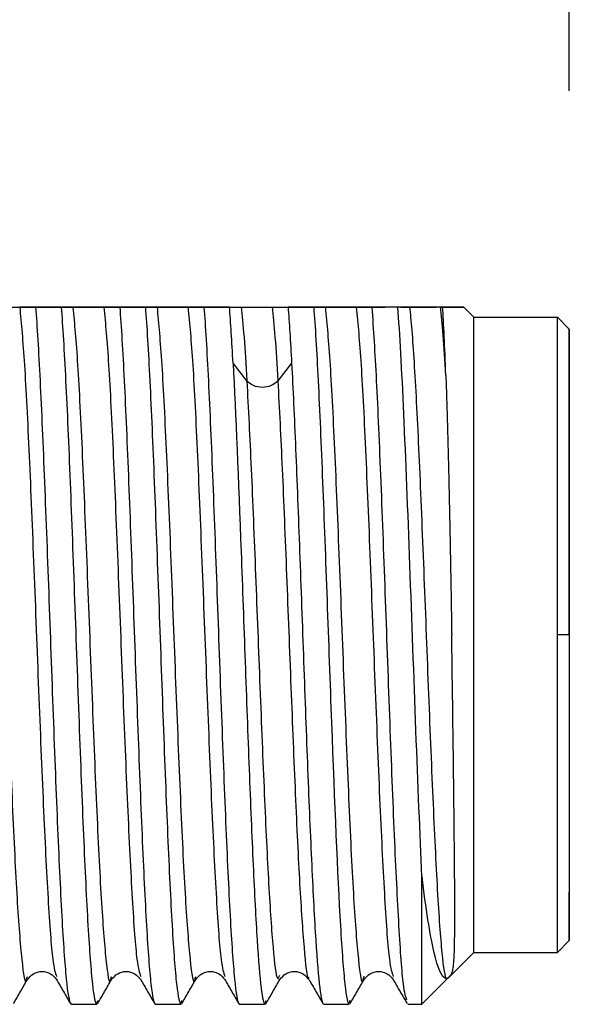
# Model space of a CAD drawing. Header units: millimetres. Extents: x 0 to 420, y 0 to 297.
# Tile 48 of 87: x 255.19 to 257.5, y 161.79 to 165.92. Entities that reach past the tile are written whole.
import ezdxf

# ---------------------------------------------------------------- set-up
doc = ezdxf.new("R2010")
doc.units = ezdxf.units.MM
doc.linetypes.add('SLD-Solido', pattern=[0])
doc.layers.add('BLOCCO', color=7, linetype='SLD-Solido')
doc.styles.add('SLDTEXTSTYLE12', font='GOTHIC.TTF', dxfattribs={"width": 0.913})
doc.dimstyles.new('SLDDIMSTYLE3', dxfattribs={"dimtxt": 3.5, "dimasz": 3, "dimexe": 0, "dimexo": 0.0625, "dimgap": 0.875, "dimtad": 1, "dimdec": 1, "dimlfac": 2, "dimrnd": 1e-09, "dimzin": 12, "dimdsep": 46, "dimtxsty": 'SLDTEXTSTYLE12', "dimsah": 1, "dimcen": 0.09, "dimadec": 0, "dimazin": 3, "dimtfac": 1, "dimtdec": 1, "dimtofl": 0, "dimtmove": 0, "dimatfit": 3, "dimfxl": 0, "dimfrac": 2, "dimtolj": 1, "dimtzin": 12, "dimarcsym": 0})

# ---------------------------------------------------------------- blocks, each defined once
blk = doc.blocks.new('_D_4')
at = {"layer": 'BLOCCO'}
for p, q in [((215.4091, 178.1154), (215.4091, 194.7253)), ((257.4969, 165.626), (257.4969, 194.7253)), ((215.4091, 193.7253), (257.4969, 193.7253))]:
    blk.add_line(p, q, dxfattribs=at)
for points in [[(215.4091, 193.7253), (218.4091, 193.2253), (218.4091, 194.2253)], [(257.4969, 193.7253), (254.4969, 194.2253), (254.4969, 193.2253)]]:
    blk.add_solid(points, dxfattribs=at)
at = {"layer": 'BLOCCO', "insert": (231.9273, 198.196), "char_height": 3.5, "attachment_point": 1, "rotation": 360, "style": 'SLDTEXTSTYLE12'}
blk.add_mtext('84.2', dxfattribs=at)

msp = doc.modelspace()

# ---------------------------------------------------------------- linework, layer by layer
at = {"color": 7, "linetype": 'SLD-Solido', "lineweight": 25}
for p, q in [((255.2058, 164.7185), (255.3132, 164.7185)), ((255.3671, 164.7185), (255.2596, 164.7185)), ((255.5585, 164.7185), (255.666, 164.7185)), ((255.7198, 164.7185), (255.6124, 164.7185)), ((255.9113, 164.7185), (256.0187, 164.7185)), ((256.0726, 164.7185), (255.9652, 164.7185)), ((256.2641, 164.7185), (256.3715, 164.7185)), ((256.4254, 164.7185), (256.318, 164.7185)), ((256.6169, 164.7185), (256.7243, 164.7185)), ((256.7782, 164.7185), (256.6708, 164.7185)), ((257.0969, 164.676), (257.0544, 164.7185)), ((257.0969, 164.676), (257.4469, 164.676)), ((257.4969, 164.626), (257.4469, 164.676)), ((256.1452, 164.4093), (256.0875, 164.4828)), ((256.3329, 164.4828), (256.2751, 164.4093)), ((257.4969, 163.3435), (257.4469, 163.3435)), ((257.4469, 162.011), (257.4969, 162.061)), ((257.0969, 162.011), (256.8794, 161.7935)), ((257.0969, 162.011), (257.4469, 162.011)), ((255.4091, 161.7935), (255.5165, 161.7935)), ((255.5165, 161.7935), (255.5201, 161.8099)), ((255.7619, 161.7935), (255.8693, 161.7935)), ((255.8693, 161.7935), (255.8729, 161.8099)), ((256.1147, 161.7935), (256.2221, 161.7935)), ((256.2221, 161.7935), (256.2257, 161.8098)), ((256.4674, 161.7935), (256.5748, 161.7935)), ((256.5748, 161.7935), (256.5785, 161.8101)), ((256.8202, 161.7935), (256.8794, 161.7935))]:
    msp.add_line(p, q, dxfattribs=at)
at = {"color": 7, "linetype": 'SLD-Solido', "lineweight": 25, "flags": 128}
for points in [[(257.0969, 162.011), (257.0969, 162.0401), (257.0969, 162.1262), (257.0969, 162.2654), (257.0969, 162.4518), (257.0969, 162.6772), (257.0969, 162.9317), (257.0969, 163.2042), (257.0969, 163.4827), (257.0969, 163.7552), (257.0969, 164.0097), (257.0969, 164.2351), (257.0969, 164.4215), (257.0969, 164.5608), (257.0969, 164.6468), (257.0969, 164.676)], [(256.8794, 161.7935), (256.8794, 161.8024), (256.8794, 161.829), (256.8794, 161.873), (256.8794, 161.934), (256.8794, 162.0111), (256.8794, 162.1036), (256.8794, 162.2103), (256.8794, 162.3301)]]:
    msp.add_lwpolyline(points, dxfattribs=at)
at = {"color": 7, "linetype": 'SLD-Solido', "lineweight": 25}
for points, knots in [([(255.0632, 164.7185), (255.0698, 164.6478), (255.083, 164.5065), (255.1028, 164.1064), (255.1226, 163.6248), (255.1423, 163.1051), (255.1621, 162.6166), (255.1819, 162.2131), (255.2017, 161.9639), (255.2161, 161.8636), (255.224, 161.904), (255.2252, 161.9105)], [0, 0, 0, 0, 0.122091, 0.244182, 0.366273, 0.488363, 0.610454, 0.732544, 0.854634, 0.976724, 1, 1, 1, 1]), ([(255.1568, 164.7184), (255.1601, 164.7184), (255.1667, 164.7184), (255.1786, 164.7185), (255.1914, 164.7182), (255.2011, 164.7183), (255.2058, 164.7184)], [0, 0, 0, 0, 0.248719, 0.500084, 0.760551, 1, 1, 1, 1]), ([(255.2596, 164.7184), (255.2593, 164.7184), (255.2585, 164.7184), (255.2569, 164.7184), (255.2542, 164.7184), (255.2488, 164.7184), (255.2383, 164.7184), (255.218, 164.7184), (255.2031, 164.7185), (255.1931, 164.7185)], [0, 0, 0, 0, 0.015572, 0.031197, 0.062446, 0.124943, 0.24994, 0.499939, 1, 1, 1, 1]), ([(255.1931, 164.7185), (255.1997, 164.6478), (255.2129, 164.5065), (255.2327, 164.1064), (255.2525, 163.6247), (255.2722, 163.1055), (255.292, 162.615), (255.3118, 162.219), (255.3303, 161.9593), (255.3423, 161.9254), (255.3476, 161.9103)], [0, 0, 0, 0, 0.12802, 0.256039, 0.384058, 0.512078, 0.640097, 0.768116, 0.896135, 1, 1, 1, 1]), ([(255.2596, 164.7185), (255.2659, 164.6391), (255.2721, 164.5342), (255.2846, 164.2846), (255.2908, 164.1399), (255.3032, 163.8268), (255.3095, 163.6583), (255.3219, 163.316), (255.3281, 163.1422), (255.3406, 162.8082), (255.3468, 162.6481), (255.3593, 162.3591), (255.3655, 162.2303), (255.378, 162.018), (255.3842, 161.9346), (255.3966, 161.8223), (255.4029, 161.7935), (255.4091, 161.7935)], [0, 0, 0, 0, 0.125, 0.125, 0.25, 0.25, 0.375, 0.375, 0.5, 0.5, 0.625, 0.625, 0.75, 0.75, 0.875, 0.875, 1, 1, 1, 1]), ([(255.3132, 164.7184), (255.3136, 164.7184), (255.3143, 164.7184), (255.3159, 164.7184), (255.3186, 164.7184), (255.324, 164.7184), (255.3346, 164.7184), (255.3549, 164.7184), (255.3698, 164.7184), (255.3797, 164.7184)], [0, 0, 0, 0, 0.015581, 0.031206, 0.062456, 0.124959, 0.249966, 0.499982, 1, 1, 1, 1]), ([(255.416, 164.7184), (255.4093, 164.7184), (255.3957, 164.7184), (255.3767, 164.7184), (255.3671, 164.7185)], [0, 0, 0, 0, 0.493629, 1, 1, 1, 1]), ([(255.3671, 164.7185), (255.3733, 164.6391), (255.3795, 164.5341), (255.392, 164.2846), (255.3982, 164.1399), (255.4106, 163.8268), (255.4169, 163.6583), (255.4293, 163.316), (255.4355, 163.1422), (255.448, 162.8082), (255.4542, 162.6482), (255.4667, 162.3591), (255.4729, 162.2304), (255.4854, 162.018), (255.4916, 161.9347), (255.504, 161.8224), (255.5103, 161.7935), (255.5165, 161.7935)], [0, 0, 0, 0, 0.125, 0.125, 0.25, 0.25, 0.375, 0.375, 0.5, 0.5, 0.625, 0.625, 0.75, 0.75, 0.875, 0.875, 1, 1, 1, 1]), ([(255.3797, 164.7184), (255.3828, 164.7184), (255.3889, 164.7185), (255.4006, 164.7185), (255.4127, 164.7184), (255.4241, 164.7184), (255.435, 164.7184), (255.4472, 164.7185), (255.4599, 164.7184), (255.4703, 164.7184), (255.4788, 164.7185), (255.4862, 164.7185), (255.4945, 164.7184), (255.5031, 164.7185), (255.5074, 164.7184), (255.5096, 164.7184)], [0, 0, 0, 0, 0.125177, 0.25029, 0.340271, 0.408157, 0.462247, 0.500117, 0.533747, 0.578023, 0.639095, 0.689287, 0.749715, 0.874817, 1, 1, 1, 1]), ([(255.5459, 164.7184), (255.5428, 164.7184), (255.5367, 164.7184), (255.5222, 164.7184), (255.5066, 164.7182), (255.4837, 164.7185), (255.4657, 164.7184), (255.4553, 164.7184), (255.4468, 164.7184), (255.4394, 164.7184), (255.4311, 164.7184), (255.4225, 164.7184), (255.4182, 164.7184), (255.416, 164.7184)], [0, 0, 0, 0, 0.125433, 0.250813, 0.413197, 0.499078, 0.532846, 0.577226, 0.638344, 0.688644, 0.74919, 0.874558, 1, 1, 1, 1]), ([(255.416, 164.7184), (255.4226, 164.6478), (255.4358, 164.5065), (255.4555, 164.1064), (255.4753, 163.6248), (255.4951, 163.1051), (255.5149, 162.6166), (255.5347, 162.2131), (255.5545, 161.964), (255.5689, 161.8636), (255.5767, 161.904), (255.578, 161.9104)], [0, 0, 0, 0, 0.122107, 0.244215, 0.366322, 0.48843, 0.610537, 0.732644, 0.854752, 0.976859, 1, 1, 1, 1]), ([(255.5096, 164.7184), (255.5129, 164.7184), (255.5194, 164.7184), (255.5314, 164.7185), (255.5441, 164.7182), (255.5539, 164.7183), (255.5585, 164.7184)], [0, 0, 0, 0, 0.248534, 0.500027, 0.760524, 1, 1, 1, 1]), ([(255.6124, 164.7185), (255.6, 164.7184), (255.5755, 164.7184), (255.5557, 164.7184), (255.5459, 164.7184)], [0, 0, 0, 0, 0.506746, 1, 1, 1, 1]), ([(255.5459, 164.7184), (255.5525, 164.6478), (255.5657, 164.5065), (255.5855, 164.1064), (255.6052, 163.6247), (255.625, 163.1055), (255.6448, 162.615), (255.6646, 162.219), (255.6831, 161.9594), (255.6951, 161.9256), (255.7004, 161.9104)], [0, 0, 0, 0, 0.128038, 0.256076, 0.384113, 0.512151, 0.640189, 0.768226, 0.896264, 1, 1, 1, 1]), ([(255.6124, 164.7185), (255.6187, 164.6391), (255.6249, 164.5342), (255.6373, 164.2846), (255.6436, 164.1399), (255.656, 163.8268), (255.6622, 163.6583), (255.6747, 163.316), (255.6809, 163.1422), (255.6934, 162.8082), (255.6996, 162.6481), (255.7121, 162.3591), (255.7183, 162.2303), (255.7307, 162.018), (255.737, 161.9346), (255.7494, 161.8223), (255.7556, 161.7935), (255.7619, 161.7935)], [0, 0, 0, 0, 0.125, 0.125, 0.25, 0.25, 0.375, 0.375, 0.5, 0.5, 0.625, 0.625, 0.75, 0.75, 0.875, 0.875, 1, 1, 1, 1]), ([(255.666, 164.7185), (255.6784, 164.7184), (255.7029, 164.7184), (255.7227, 164.7184), (255.7325, 164.7184)], [0, 0, 0, 0, 0.506695, 1, 1, 1, 1]), ([(255.7688, 164.7184), (255.7655, 164.7184), (255.7589, 164.7184), (255.7472, 164.7184), (255.7364, 164.7184), (255.7283, 164.7184), (255.7241, 164.7184), (255.722, 164.7184), (255.7208, 164.7184), (255.7202, 164.7185), (255.7199, 164.7184), (255.7198, 164.7184), (255.7198, 164.7184), (255.7198, 164.7184)], [0, 0, 0, 0, 0.248541, 0.500027, 0.750034, 0.875038, 0.937539, 0.968789, 0.984413, 0.996045, 0.998995, 0.999755, 1, 1, 1, 1]), ([(255.7198, 164.7184), (255.7261, 164.6391), (255.7323, 164.5341), (255.7447, 164.2845), (255.751, 164.1399), (255.7634, 163.8267), (255.7696, 163.6583), (255.7821, 163.316), (255.7883, 163.1422), (255.8008, 162.8082), (255.807, 162.6481), (255.8195, 162.3592), (255.8257, 162.2303), (255.8381, 162.0181), (255.8444, 161.9346), (255.8568, 161.8224), (255.8631, 161.7934), (255.8693, 161.7935)], [0, 0, 0, 0, 0.125, 0.125, 0.25, 0.25, 0.375, 0.375, 0.5, 0.5, 0.625, 0.625, 0.75, 0.75, 0.875, 0.875, 1, 1, 1, 1]), ([(255.7325, 164.7184), (255.7356, 164.7184), (255.7417, 164.7184), (255.7534, 164.7184), (255.7654, 164.7184), (255.7768, 164.7184), (255.7878, 164.7184), (255.8, 164.7184), (255.8127, 164.7184), (255.8231, 164.7184), (255.8316, 164.7184), (255.8389, 164.7184), (255.8473, 164.7184), (255.8559, 164.7184), (255.8602, 164.7184), (255.8624, 164.7184)], [0, 0, 0, 0, 0.125173, 0.250295, 0.340278, 0.408162, 0.462249, 0.500116, 0.533743, 0.578016, 0.639085, 0.689278, 0.749707, 0.874818, 1, 1, 1, 1]), ([(255.8987, 164.7184), (255.8956, 164.7184), (255.8895, 164.7185), (255.875, 164.7185), (255.8594, 164.7183), (255.8365, 164.7185), (255.8185, 164.7184), (255.808, 164.7184), (255.7996, 164.7185), (255.7922, 164.7185), (255.7838, 164.7185), (255.7753, 164.7185), (255.7709, 164.7185), (255.7688, 164.7184)], [0, 0, 0, 0, 0.1254332, 0.2508048, 0.4131917, 0.4990792, 0.5328494, 0.577233, 0.6383552, 0.6886562, 0.7492014, 0.8745607, 1, 1, 1, 1]), ([(255.7688, 164.7184), (255.7754, 164.6478), (255.7885, 164.5065), (255.8083, 164.1064), (255.8281, 163.6248), (255.8479, 163.1051), (255.8677, 162.6166), (255.8875, 162.2131), (255.9072, 161.9639), (255.9217, 161.8636), (255.9295, 161.9039), (255.9308, 161.9103)], [0, 0, 0, 0, 0.122116, 0.244233, 0.366349, 0.488466, 0.610583, 0.7327, 0.854817, 0.976935, 1, 1, 1, 1]), ([(255.8624, 164.7184), (255.8691, 164.7184), (255.8827, 164.7184), (255.9017, 164.7184), (255.9113, 164.7185)], [0, 0, 0, 0, 0.493681, 1, 1, 1, 1]), ([(255.9652, 164.7184), (255.9648, 164.7184), (255.964, 164.7184), (255.9625, 164.7184), (255.9597, 164.7184), (255.9544, 164.7184), (255.9438, 164.7184), (255.9235, 164.7184), (255.9086, 164.7184), (255.8987, 164.7184)], [0, 0, 0, 0, 0.015575, 0.031201, 0.062452, 0.124955, 0.249963, 0.49998, 1, 1, 1, 1]), ([(255.8987, 164.7184), (255.9053, 164.6478), (255.9185, 164.5065), (255.9382, 164.1064), (255.958, 163.6247), (255.9778, 163.1055), (255.9976, 162.615), (256.0174, 162.219), (256.0359, 161.9594), (256.0478, 161.9256), (256.0532, 161.9104)], [0, 0, 0, 0, 0.128048, 0.256096, 0.384144, 0.512192, 0.640241, 0.768289, 0.896338, 1, 1, 1, 1]), ([(255.9652, 164.7185), (255.9714, 164.6391), (255.9777, 164.5342), (255.9901, 164.2846), (255.9963, 164.1399), (256.0088, 163.8268), (256.015, 163.6583), (256.0275, 163.316), (256.0337, 163.1422), (256.0462, 162.8082), (256.0524, 162.6481), (256.0648, 162.3591), (256.0711, 162.2303), (256.0835, 162.018), (256.0897, 161.9346), (256.1022, 161.8223), (256.1084, 161.7935), (256.1147, 161.7935)], [0, 0, 0, 0, 0.125, 0.125, 0.25, 0.25, 0.375, 0.375, 0.5, 0.5, 0.625, 0.625, 0.75, 0.75, 0.875, 0.875, 1, 1, 1, 1]), ([(256.0187, 164.7184), (256.0191, 164.7184), (256.0199, 164.7184), (256.0215, 164.7184), (256.0242, 164.7184), (256.0296, 164.7184), (256.0401, 164.7184), (256.0604, 164.7184), (256.0753, 164.7184), (256.0853, 164.7185)], [0, 0, 0, 0, 0.015569, 0.031194, 0.062444, 0.124945, 0.249946, 0.49995, 1, 1, 1, 1]), ([(256.0726, 164.7185), (256.0823, 164.7185), (256.1013, 164.7185), (256.1149, 164.7185), (256.1215, 164.7185)], [0, 0, 0, 0, 0.511283, 1, 1, 1, 1]), ([(256.0853, 164.7185), (256.0888, 164.7184), (256.0951, 164.7184), (256.1069, 164.7185), (256.1182, 164.7184), (256.1296, 164.7184), (256.1405, 164.7184), (256.1528, 164.7184), (256.1654, 164.7184), (256.1759, 164.7184), (256.1844, 164.7184), (256.1917, 164.7184), (256.1994, 164.7185), (256.2082, 164.7184), (256.2126, 164.7184), (256.2152, 164.7185)], [0, 0, 0, 0, 0.143352, 0.250283, 0.340267, 0.408159, 0.462247, 0.500118, 0.533743, 0.578019, 0.639096, 0.689283, 0.749724, 0.855902, 1, 1, 1, 1]), ([(256.1215, 164.7185), (256.1238, 164.7185), (256.1281, 164.7185), (256.1377, 164.7185), (256.1479, 164.7185), (256.1585, 164.7185), (256.1699, 164.7185), (256.1854, 164.7185), (256.2022, 164.7185), (256.2125, 164.7185), (256.222, 164.7185), (256.2314, 164.7185), (256.2422, 164.7185), (256.2483, 164.7185), (256.2514, 164.7185)], [0, 0, 0, 0, 0.129845, 0.251038, 0.342331, 0.411593, 0.4619, 0.501085, 0.553761, 0.640939, 0.690709, 0.750459, 0.869534, 1, 1, 1, 1]), ([(256.2152, 164.7185), (256.2184, 164.7185), (256.225, 164.7184), (256.2367, 164.7184), (256.2475, 164.7184), (256.2556, 164.7184), (256.2598, 164.7184), (256.262, 164.7184), (256.2631, 164.7184), (256.2637, 164.7184), (256.264, 164.7184), (256.2641, 164.7184), (256.2641, 164.7184)], [0, 0, 0, 0, 0.248572, 0.500062, 0.750058, 0.875055, 0.937554, 0.968803, 0.984428, 0.996052, 0.999003, 1, 1, 1, 1]), ([(256.2514, 164.7185), (256.2611, 164.7185), (256.2809, 164.7185), (256.3054, 164.7185), (256.318, 164.7185)], [0, 0, 0, 0, 0.486785, 1, 1, 1, 1]), ([(256.3715, 164.7184), (256.3715, 164.7184), (256.3715, 164.7185), (256.3716, 164.7184), (256.372, 164.7185), (256.3728, 164.7184), (256.3742, 164.7185), (256.377, 164.7184), (256.3824, 164.7185), (256.3929, 164.7185), (256.4132, 164.7184), (256.4281, 164.7184), (256.438, 164.7184)], [0, 0, 0, 0, 0.000253, 0.001008, 0.003947, 0.015589, 0.031208, 0.062447, 0.124928, 0.249904, 0.499893, 1, 1, 1, 1]), ([(256.4254, 164.7185), (256.4316, 164.6392), (256.4378, 164.534), (256.4503, 164.2845), (256.4565, 164.1399), (256.469, 163.8267), (256.4752, 163.6583), (256.4877, 163.316), (256.4939, 163.1422), (256.5126, 162.6412), (256.525, 162.3363), (256.5437, 162.0183), (256.5499, 161.9346), (256.5624, 161.8223), (256.5686, 161.7937), (256.5748, 161.7936)], [0, 0, 0, 0, 0.125, 0.125, 0.25, 0.25, 0.375, 0.375, 0.5, 0.5, 0.75, 0.75, 0.875, 0.875, 1, 1, 1, 1]), ([(256.4743, 164.7183), (256.4676, 164.7183), (256.454, 164.7184), (256.435, 164.7184), (256.4254, 164.7185)], [0, 0, 0, 0, 0.493638, 1, 1, 1, 1]), ([(256.438, 164.7184), (256.4411, 164.7184), (256.4473, 164.7184), (256.4598, 164.7183), (256.4743, 164.7182), (256.4887, 164.7182), (256.5043, 164.7183), (256.5192, 164.7182), (256.5301, 164.7181), (256.5412, 164.7182), (256.5495, 164.7183), (256.5561, 164.7184), (256.5616, 164.7183), (256.5656, 164.7186), (256.5675, 164.7184), (256.5679, 164.7184)], [0, 0, 0, 0, 0.125353, 0.25067, 0.368077, 0.449344, 0.500144, 0.535713, 0.585381, 0.65573, 0.749286, 0.808176, 0.874626, 0.966791, 1, 1, 1, 1]), ([(256.6042, 164.7183), (256.6035, 164.7183), (256.6007, 164.7186), (256.5937, 164.7182), (256.5825, 164.7183), (256.568, 164.7182), (256.5535, 164.7182), (256.5379, 164.7184), (256.5231, 164.7182), (256.5121, 164.7181), (256.501, 164.7182), (256.4927, 164.7183), (256.4861, 164.7183), (256.4807, 164.7182), (256.4767, 164.7186), (256.4748, 164.7183), (256.4743, 164.7183)], [0, 0, 0, 0, 0.0332, 0.125354, 0.250675, 0.368249, 0.449513, 0.500171, 0.535814, 0.585524, 0.65584, 0.749287, 0.80809, 0.874625, 0.966735, 1, 1, 1, 1]), ([(256.4743, 164.7183), (256.4809, 164.6477), (256.4941, 164.5064), (256.5139, 164.1065), (256.5337, 163.6248), (256.5534, 163.1051), (256.5732, 162.6167), (256.593, 162.2131), (256.6128, 161.9639), (256.6272, 161.8637), (256.6351, 161.9042), (256.6364, 161.9107)], [0, 0, 0, 0, 0.122065, 0.244148, 0.366241, 0.488317, 0.610382, 0.732462, 0.854556, 0.976633, 1, 1, 1, 1]), ([(256.568, 164.7184), (256.5747, 164.7184), (256.5882, 164.7184), (256.6073, 164.7184), (256.6169, 164.7184)], [0, 0, 0, 0, 0.493822, 1, 1, 1, 1]), ([(256.6708, 164.7184), (256.6584, 164.7185), (256.6339, 164.7186), (256.614, 164.7185), (256.6042, 164.7184)], [0, 0, 0, 0, 0.506265, 1, 1, 1, 1]), ([(256.6042, 164.7184), (256.6108, 164.6478), (256.624, 164.5065), (256.6438, 164.1064), (256.6635, 163.6247), (256.6833, 163.1055), (256.7031, 162.6151), (256.7229, 162.2191), (256.7414, 161.9595), (256.7533, 161.9257), (256.7587, 161.9105)], [0, 0, 0, 0, 0.128065, 0.256127, 0.384185, 0.512242, 0.640298, 0.768355, 0.896415, 1, 1, 1, 1]), ([(256.8166, 161.8101), (256.8116, 161.8244), (256.8003, 161.8566), (256.7829, 162.1046), (256.7642, 162.4872), (256.7455, 162.9684), (256.7268, 163.4903), (256.7081, 163.9934), (256.6894, 164.4361), (256.677, 164.6243), (256.6708, 164.7185)], [0, 0, 0, 0, 0.103093, 0.231222, 0.359352, 0.487482, 0.615611, 0.743741, 0.87187, 1, 1, 1, 1]), ([(256.8794, 162.3301), (256.871, 162.5064), (256.8626, 162.7174), (256.8457, 163.1675), (256.8372, 163.4062), (256.8204, 163.8638), (256.8119, 164.0824), (256.795, 164.4561), (256.7866, 164.6109), (256.7782, 164.7185)], [0, 0, 0, 0, 0.25, 0.25, 0.5, 0.5, 0.75, 0.75, 1, 1, 1, 1]), ([(256.8271, 164.7184), (256.8238, 164.7184), (256.8173, 164.7184), (256.8056, 164.7183), (256.7947, 164.7183), (256.7866, 164.7183), (256.7824, 164.7183), (256.78, 164.7184), (256.7788, 164.7183), (256.7782, 164.7183)], [0, 0, 0, 0, 0.248609, 0.500032, 0.750094, 0.875145, 0.937674, 0.96894, 1, 1, 1, 1]), ([(256.7908, 164.7183), (256.7939, 164.7183), (256.8, 164.7184), (256.8117, 164.7184), (256.8238, 164.7184), (256.8352, 164.7184), (256.8461, 164.7184), (256.8583, 164.7184), (256.871, 164.7184), (256.8815, 164.7184), (256.8899, 164.7184), (256.8973, 164.7184), (256.9057, 164.7184), (256.9142, 164.7184), (256.9186, 164.7183), (256.9207, 164.7183)], [0, 0, 0, 0, 0.1251369, 0.2502555, 0.340237, 0.4081225, 0.462214, 0.5000884, 0.5337228, 0.5780011, 0.6390724, 0.689264, 0.7496915, 0.8748055, 1, 1, 1, 1]), ([(256.957, 164.7185), (256.9534, 164.7184), (256.9472, 164.7184), (256.9326, 164.7185), (256.9177, 164.7182), (256.8948, 164.7184), (256.8768, 164.7184), (256.8664, 164.7184), (256.8579, 164.7184), (256.8506, 164.7184), (256.8428, 164.7185), (256.8341, 164.7184), (256.8296, 164.7184), (256.8271, 164.7184)], [0, 0, 0, 0, 0.143675, 0.250808, 0.413211, 0.499111, 0.532882, 0.577271, 0.638403, 0.688701, 0.749262, 0.855871, 1, 1, 1, 1]), ([(256.8271, 164.7184), (256.8334, 164.6664), (256.8398, 164.5876), (256.8525, 164.3863), (256.8588, 164.2632), (256.8715, 163.9871), (256.8779, 163.8341), (256.8906, 163.5149), (256.8969, 163.3489), (256.9096, 163.0231), (256.916, 162.8633), (256.9287, 162.5677), (256.935, 162.4322), (256.9477, 162.2009), (256.954, 162.1048), (256.9667, 161.9641), (256.9731, 161.9189), (256.9794, 161.9015)], [0, 0, 0, 0, 0.125, 0.125, 0.25, 0.25, 0.375, 0.375, 0.5, 0.5, 0.625, 0.625, 0.75, 0.75, 0.875, 0.875, 1, 1, 1, 1]), ([(256.9207, 164.7184), (256.9236, 164.7184), (256.9294, 164.7185), (256.9362, 164.7184), (256.9397, 164.7184)], [0, 0, 0, 0, 0.4992039, 1, 1, 1, 1]), ([(257.0544, 164.7185), (257.0541, 164.7185), (257.0533, 164.7185), (257.0473, 164.7185), (257.0377, 164.7185), (257.0202, 164.7185), (256.9901, 164.7185), (256.9568, 164.7185), (256.9396, 164.7185)], [0, 0, 0, 0, 0.123076, 0.247299, 0.373002, 0.500509, 0.743339, 1, 1, 1, 1]), ([(256.9661, 164.7185), (256.9754, 164.7185), (256.9938, 164.7185), (257.0157, 164.7185), (257.0331, 164.7185), (257.0453, 164.7185), (257.053, 164.7185), (257.0539, 164.7185), (257.0544, 164.7185)], [0, 0, 0, 0, 0.175773, 0.34726, 0.514921, 0.679246, 0.840756, 1, 1, 1, 1]), ([(257.4469, 163.3435), (257.4469, 163.5179), (257.4469, 163.6922), (257.4469, 164.0145), (257.4469, 164.1623), (257.4469, 164.409), (257.4469, 164.5078), (257.4469, 164.6413), (257.4469, 164.676), (257.4469, 164.676)], [0, 0, 0, 0, 0.25, 0.25, 0.5, 0.5, 0.75, 0.75, 1, 1, 1, 1]), ([(257.4969, 163.3435), (257.4969, 163.5113), (257.4969, 163.6792), (257.4969, 163.9894), (257.4969, 164.1316), (257.4969, 164.369), (257.4969, 164.4641), (257.4969, 164.5926), (257.4969, 164.626), (257.4969, 164.626), (257.4969, 164.5926), (257.4969, 164.4641), (257.4969, 164.369), (257.4969, 164.1316), (257.4969, 163.9894), (257.4969, 163.6792), (257.4969, 163.5113), (257.4969, 163.3435)], [0, 0, 0, 0, 0.125, 0.125, 0.25, 0.25, 0.375, 0.375, 0.5, 0.5, 0.625, 0.625, 0.75, 0.75, 0.875, 0.875, 1, 1, 1, 1]), ([(257.4969, 163.3435), (257.4969, 163.3696), (257.4969, 163.4218), (257.4969, 163.5001), (257.4969, 163.5906), (257.4969, 163.6924), (257.4969, 163.8404), (257.4969, 164.0143), (257.4969, 164.1975), (257.4969, 164.3475), (257.4969, 164.4594), (257.4969, 164.5278), (257.4969, 164.5513), (257.4969, 164.5278), (257.4969, 164.4594), (257.4969, 164.3475), (257.4969, 164.1975), (257.4969, 164.0144), (257.4969, 163.8405), (257.4969, 163.6926), (257.4969, 163.5783), (257.4969, 163.4615), (257.4969, 163.3828), (257.4969, 163.3435)], [0, 0, 0, 0, 0.020803, 0.041641, 0.062603, 0.093882, 0.125124, 0.187601, 0.250084, 0.312561, 0.375043, 0.43752, 0.500003, 0.56248, 0.624963, 0.68744, 0.749922, 0.812382, 0.874882, 0.906053, 0.937351, 0.968667, 1, 1, 1, 1]), ([(256.0875, 164.4828), (256.0987, 164.2729), (256.1099, 163.9934), (256.1267, 163.5409), (256.1324, 163.3848), (256.1436, 163.0761), (256.1492, 162.9236), (256.1604, 162.6352), (256.166, 162.4995), (256.1772, 162.2574), (256.1828, 162.1508), (256.1996, 161.8887), (256.2108, 161.7933), (256.2221, 161.7935)], [0, 0, 0, 0, 0.25, 0.25, 0.375, 0.375, 0.5, 0.5, 0.625, 0.625, 0.75, 0.75, 1, 1, 1, 1]), ([(256.3329, 164.4828), (256.3385, 164.3779), (256.3441, 164.2558), (256.3553, 163.9881), (256.3609, 163.8425), (256.3721, 163.5409), (256.3777, 163.3849), (256.3889, 163.0761), (256.3945, 162.9235), (256.4058, 162.6352), (256.4114, 162.4995), (256.4226, 162.2573), (256.4282, 162.1507), (256.4394, 161.9762), (256.445, 161.9082), (256.4562, 161.8168), (256.4618, 161.7935), (256.4674, 161.7935)], [0, 0, 0, 0, 0.125, 0.125, 0.25, 0.25, 0.375, 0.375, 0.5, 0.5, 0.625, 0.625, 0.75, 0.75, 0.875, 0.875, 1, 1, 1, 1]), ([(256.9794, 164.4312), (256.9801, 164.4108), (256.9816, 164.3704), (256.9836, 164.3054), (256.9856, 164.2381), (256.9875, 164.1686), (256.9894, 164.0971), (256.9911, 164.0241), (256.9928, 163.9498), (256.9945, 163.8746), (256.996, 163.7986), (256.9975, 163.7223), (256.9989, 163.6459), (257.0003, 163.5696), (257.0016, 163.4937), (257.0028, 163.4183), (257.0035, 163.3683), (257.0039, 163.3434)], [0, 0, 0, 0, 0.072343, 0.143853, 0.214534, 0.284393, 0.353434, 0.421663, 0.489086, 0.555706, 0.62153, 0.686561, 0.750805, 0.814267, 0.87695, 0.93886, 1, 1, 1, 1]), ([(256.1452, 164.4093), (256.1513, 164.2915), (256.1635, 164.0558), (256.1818, 163.5974), (256.2001, 163.1202), (256.2184, 162.6648), (256.2367, 162.2797), (256.255, 162.0133), (256.2706, 161.8829), (256.2802, 161.9071), (256.2836, 161.9158)], [0, 0, 0, 0, 0.132308, 0.264579, 0.396873, 0.529183, 0.661465, 0.793749, 0.926058, 1, 1, 1, 1]), ([(256.2751, 164.4093), (256.2812, 164.2915), (256.2934, 164.0559), (256.3117, 163.5975), (256.33, 163.1201), (256.3483, 162.6651), (256.3666, 162.2782), (256.3849, 162.0178), (256.3981, 161.8928), (256.4051, 161.9049), (256.406, 161.9064)], [0, 0, 0, 0, 0.139888, 0.279767, 0.419642, 0.559517, 0.699398, 0.839285, 0.979173, 1, 1, 1, 1]), ([(256.9794, 161.9015), (256.9797, 161.9014), (256.9807, 161.901), (256.9826, 161.9015), (256.985, 161.9024), (256.9873, 161.9038), (256.9897, 161.9056), (256.9913, 161.907), (256.994, 161.9095), (256.9969, 161.9125), (256.9983, 161.9141), (257.0002, 161.9166), (257.0018, 161.919), (257.004, 161.9227), (257.0062, 161.928), (257.0085, 161.9359), (257.0113, 161.9506), (257.0139, 161.9779), (257.0162, 162.0361), (257.0172, 162.1449), (257.0167, 162.2828), (257.0157, 162.4093), (257.0149, 162.4965), (257.0138, 162.5985), (257.0125, 162.7163), (257.0109, 162.8504), (257.0089, 163.0008), (257.0066, 163.1668), (257.0048, 163.2833), (257.0039, 163.3434)], [0, 0, 0, 0, 0.005071, 0.015649, 0.02393, 0.031273, 0.035874, 0.038861, 0.040465, 0.041906, 0.044623, 0.048917, 0.054851, 0.062445, 0.07869, 0.099535, 0.124981, 0.18047, 0.250015, 0.361724, 0.499746, 0.544976, 0.595107, 0.650151, 0.71014, 0.775102, 0.845051, 0.919999, 1, 1, 1, 1]), ([(257.4469, 162.011), (257.4469, 162.011), (257.4469, 162.0456), (257.4469, 162.1791), (257.4469, 162.2779), (257.4469, 162.5246), (257.4469, 162.6724), (257.4469, 162.9947), (257.4469, 163.169), (257.4469, 163.3435)], [0, 0, 0, 0, 0.25, 0.25, 0.5, 0.5, 0.75, 0.75, 1, 1, 1, 1]), ([(257.4969, 163.3435), (257.4969, 163.1756), (257.4969, 162.8398), (257.4969, 162.4135), (257.4969, 162.126), (257.4969, 162.0342), (257.4969, 162.0887), (257.4969, 162.2263), (257.4969, 162.2641)], [0, 0, 0, 0, 0.185886, 0.371771, 0.557657, 0.743543, 0.929428, 1, 1, 1, 1]), ([(257.4969, 163.3435), (257.4969, 163.3173), (257.4969, 163.2651), (257.4969, 163.1868), (257.4969, 163.0963), (257.4969, 162.9945), (257.4969, 162.8465), (257.4969, 162.6726), (257.4969, 162.4894), (257.4969, 162.3395), (257.4969, 162.2276), (257.4969, 162.1591), (257.4969, 162.1396), (257.4969, 162.1473), (257.4969, 162.1649), (257.4969, 162.1929), (257.4969, 162.2208), (257.4969, 162.2348)], [0, 0, 0, 0, 0.033279, 0.066614, 0.100147, 0.150183, 0.200163, 0.300108, 0.400061, 0.500006, 0.59996, 0.699905, 0.799859, 0.849678, 0.899926, 0.950006, 1, 1, 1, 1]), ([(256.9794, 161.9015), (256.9628, 161.9041), (256.9461, 161.9418), (256.9128, 162.0867), (256.8961, 162.1939), (256.8795, 162.3301)], [0, 0, 0, 0, 0.5, 0.5, 1, 1, 1, 1]), ([(255.2252, 161.8967), (255.233, 161.906), (255.2483, 161.9244), (255.2864, 161.9342), (255.3245, 161.9244), (255.3399, 161.906), (255.3476, 161.8968)], [0, 0, 0, 0, 0.251849, 0.500018, 0.748171, 1, 1, 1, 1]), ([(255.578, 161.8968), (255.5857, 161.906), (255.6011, 161.9244), (255.6392, 161.9343), (255.6773, 161.9244), (255.6926, 161.906), (255.7004, 161.8968)], [0, 0, 0, 0, 0.25185, 0.499996, 0.748146, 1, 1, 1, 1]), ([(255.9308, 161.8968), (255.9385, 161.906), (255.9539, 161.9244), (255.992, 161.9342), (256.03, 161.9244), (256.0454, 161.906), (256.0531, 161.8967)], [0, 0, 0, 0, 0.2518308, 0.4999881, 0.748158, 1, 1, 1, 1]), ([(256.2836, 161.8969), (256.2913, 161.9062), (256.3067, 161.9245), (256.3448, 161.9343), (256.3828, 161.9244), (256.3982, 161.906), (256.4059, 161.8967)], [0, 0, 0, 0, 0.251804, 0.499948, 0.748129, 1, 1, 1, 1]), ([(256.6364, 161.8969), (256.6441, 161.9062), (256.6595, 161.9245), (256.6975, 161.9344), (256.7356, 161.9245), (256.751, 161.9062), (256.7587, 161.8969)], [0, 0, 0, 0, 0.251888, 0.50004, 0.748168, 1, 1, 1, 1]), ([(255.1673, 161.7966), (255.177, 161.8133), (255.1963, 161.8467), (255.2156, 161.8801), (255.2253, 161.8968)], [0, 0, 0, 0, 0.5000264, 1, 1, 1, 1]), ([(255.3476, 161.8968), (255.3572, 161.8801), (255.3766, 161.8467), (255.3959, 161.8133), (255.4055, 161.7966)], [0, 0, 0, 0, 0.499973, 1, 1, 1, 1]), ([(255.5201, 161.7966), (255.5297, 161.8133), (255.5491, 161.8468), (255.5684, 161.8802), (255.578, 161.8969)], [0, 0, 0, 0, 0.500026, 1, 1, 1, 1]), ([(255.7003, 161.8969), (255.71, 161.8802), (255.7293, 161.8468), (255.7486, 161.8133), (255.7583, 161.7966)], [0, 0, 0, 0, 0.4999737, 1, 1, 1, 1]), ([(255.8728, 161.7966), (255.8825, 161.8133), (255.9018, 161.8467), (255.9212, 161.8801), (255.9308, 161.8968)], [0, 0, 0, 0, 0.500027, 1, 1, 1, 1]), ([(256.0531, 161.8968), (256.0628, 161.8801), (256.0821, 161.8467), (256.1014, 161.8133), (256.1111, 161.7966)], [0, 0, 0, 0, 0.4999734, 1, 1, 1, 1]), ([(256.2256, 161.7967), (256.2353, 161.8134), (256.2546, 161.8468), (256.2739, 161.8802), (256.2836, 161.8969)], [0, 0, 0, 0, 0.500025, 1, 1, 1, 1]), ([(256.406, 161.8966), (256.4157, 161.8799), (256.435, 161.8465), (256.4543, 161.8131), (256.464, 161.7964)], [0, 0, 0, 0, 0.499973, 1, 1, 1, 1]), ([(256.5784, 161.7967), (256.5881, 161.8134), (256.6074, 161.8468), (256.6268, 161.8802), (256.6364, 161.8969)], [0, 0, 0, 0, 0.5000256, 1, 1, 1, 1]), ([(256.7583, 161.8975), (256.768, 161.8806), (256.7876, 161.8468), (256.8072, 161.8129), (256.817, 161.796)], [0, 0, 0, 0, 0.499973, 1, 1, 1, 1])]:
    msp.add_open_spline(points, degree=3, knots=knots, dxfattribs=at)
for points in [[(256.0875, 164.4828), (256.0825, 164.5757), (256.0776, 164.6552), (256.0726, 164.7185)], [(256.1215, 164.7184), (256.1294, 164.6538), (256.1373, 164.5476), (256.1452, 164.4093)], [(256.2514, 164.7184), (256.2593, 164.6538), (256.2672, 164.5476), (256.2751, 164.4093)], [(256.318, 164.7185), (256.3229, 164.6552), (256.3279, 164.5757), (256.3329, 164.4828)], [(256.9794, 164.4312), (256.972, 164.5587), (256.9645, 164.6571), (256.957, 164.7185)], [(256.957, 164.7185), (256.96, 164.7185), (256.963, 164.7185), (256.9661, 164.7185)], [(256.9794, 164.4312), (256.975, 164.5538), (256.9706, 164.652), (256.9661, 164.7185)], [(256.2751, 164.4093), (256.262, 164.3926), (256.2102, 164.3708), (256.1583, 164.3926), (256.1452, 164.4093)]]:
    msp.add_open_spline(points, degree=3, dxfattribs=at)

# ---------------------------------------------------------------- dimensions: what is measured, and where the dimension line sits
at = {"layer": 'BLOCCO'}
dim = msp.add_linear_dim(base=(257.4969, 193.7253), p1=(215.4091, 177.1154), p2=(257.4969, 164.626), angle=360, dimstyle='SLDDIMSTYLE3', dxfattribs=at)
dim.commit()
dim.dimension.update_dxf_attribs({"geometry": '_D_4', "text_midpoint": (236.453, 193.7253), "dimtype": 160})

doc.saveas('drawing.dxf')
